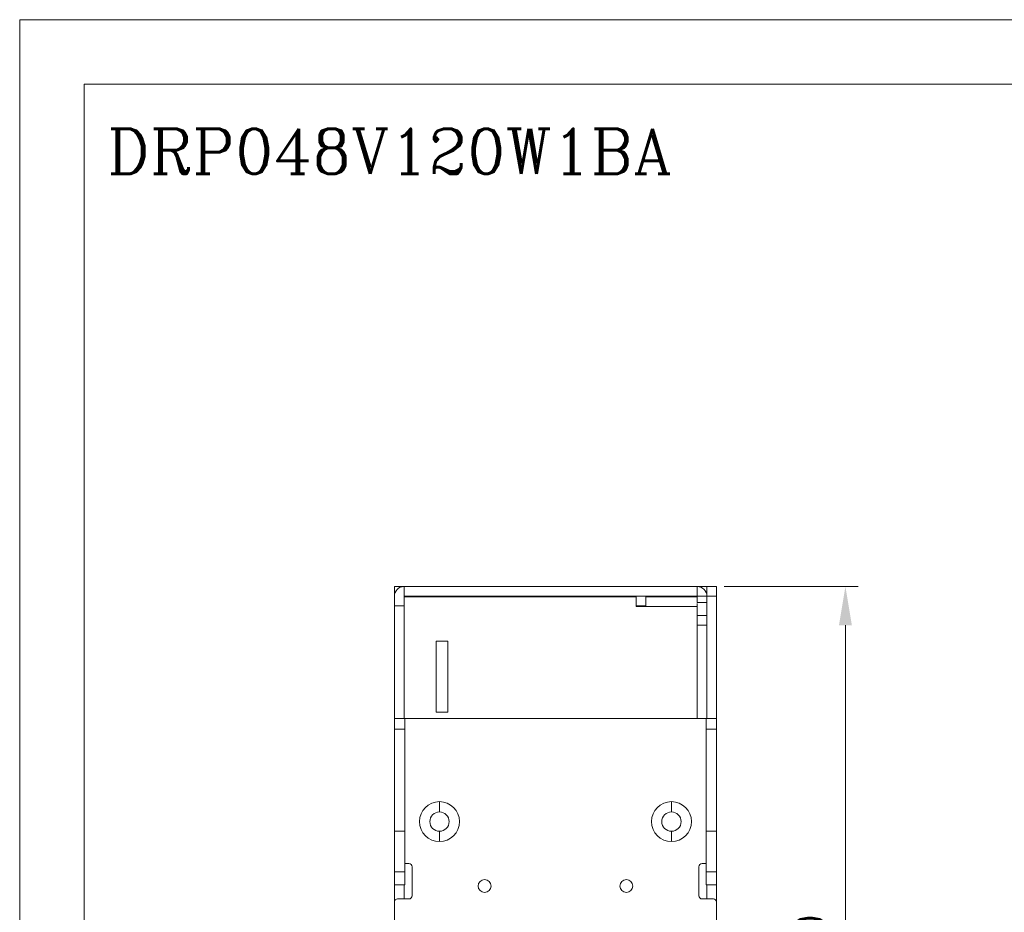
# Model space of a CAD drawing. Header units: millimetres. Extents: x 0 to 420, y 0 to 297.
# Tile 2 of 8: x 0 to 153, y 158 to 297. Entities that reach past the tile are written whole.
import ezdxf

# ---------------------------------------------------------------- set-up
doc = ezdxf.new("R2010")
doc.units = ezdxf.units.MM
doc.layers.get('0').update_dxf_attribs({"linetype": 'CONTINUOUS', "lineweight": 13})
doc.layers.get('Defpoints').update_dxf_attribs({"linetype": 'CONTINUOUS', "lineweight": 13})
doc.layers.add('Dimension', color=2, linetype='CONTINUOUS', lineweight=9)
doc.layers.add('Line', color=3, linetype='CONTINUOUS', lineweight=25)
doc.styles.add('ROMANC', font='romanc')
doc.styles.get("Standard").update_dxf_attribs({"font": 'romans.shx'})
doc.dimstyles.new('yutana', dxfattribs={"dimtxt": 3.5, "dimasz": 3, "dimexe": 1, "dimexo": 0.6, "dimgap": 1.5, "dimtad": 1, "dimdec": 1, "dimzin": 0, "dimdsep": 46, "dimtxsty": 'Standard', "dimcen": 0, "dimadec": 0, "dimazin": 0, "dimtp": 0.01, "dimtm": 0.01, "dimtfac": 1, "dimtdec": 1, "dimtmove": 0, "dimatfit": 3, "dimfxl": 1, "dimtolj": 1, "dimtzin": 0, "dimlwd": 0, "dimlwe": 0, "dimarcsym": 0})

# ---------------------------------------------------------------- blocks, each defined once
blk = doc.blocks.new('*D4')
at = {"layer": 'Defpoints', "color": 0, "ltscale": 5}
for p in [(108.15, 209), (128.15, 209), (108.15, 88)]:
    blk.add_point(p, dxfattribs=at)
at = {"layer": 'Dimension', "color": 0, "lineweight": 0, "ltscale": 5}
for p, q in [((109.35, 209), (130.15, 209)), ((128.15, 94), (128.15, 203)), ((109.35, 88), (130.15, 88))]:
    blk.add_line(p, q, dxfattribs=at)
at = {"layer": 'Dimension', "color": 0, "ltscale": 5}
for points in [[(127.15, 203), (129.15, 203), (128.15, 209)], [(127.15, 94), (129.15, 94), (128.15, 88)]]:
    blk.add_solid(points, dxfattribs=at)
at = {"layer": 'Dimension', "color": 0, "ltscale": 5, "insert": (122.65, 148.5), "char_height": 5, "attachment_point": 5, "rotation": 90}
blk.add_mtext('\\A1;121.0', dxfattribs=at)

msp = doc.modelspace()

# ---------------------------------------------------------------- linework, layer by layer
at = {"linetype": 'Continuous'}
for p, q in [((59.65, 209), (58.15, 209)), ((58.15, 209), (58.15, 160)), ((105.15, 209), (59.65, 209)), ((59.65, 207.5), (59.65, 209)), ((106.65, 209), (105.15, 209)), ((105.15, 207.5), (105.15, 209)), ((106.65, 209), (108.15, 209)), ((106.65, 209), (106.65, 188.5)), ((108.15, 209), (108.15, 188.5)), ((105.15, 207.5), (59.65, 207.5)), ((59.65, 207.5), (59.65, 207.4)), ((59.65, 207.4), (95.65, 207.4)), ((59.65, 188.5), (59.65, 207.4)), ((59.85, 207.4), (59.85, 207.5)), ((95.65, 207.4), (95.65, 205.9)), ((97.15, 207.4), (105.15, 207.4)), ((97.15, 207.4), (97.15, 205.9)), ((104.95, 207.4), (104.95, 207.5)), ((105.15, 207.5), (108.15, 207.5)), ((105.15, 206.5), (105.15, 207.5)), ((106.65, 206.5), (105.15, 206.5)), ((105.15, 206.36), (105.15, 188.5)), ((58.15, 206), (59.65, 206)), ((95.65, 206), (97.15, 206)), ((95.65, 205.9), (105.15, 205.9)), ((106.65, 204.5), (105.15, 204.5)), ((105.15, 203), (106.65, 203)), ((64.65, 200.5), (66.45, 200.5)), ((64.65, 189.5), (64.65, 200.5)), ((66.45, 200.5), (66.45, 189.5)), ((66.45, 189.5), (64.65, 189.5)), ((59.75, 188.5), (58.15, 188.5)), ((106.55, 188.5), (59.75, 188.5)), ((59.75, 188.5), (59.75, 162.7)), ((106.55, 188.5), (108.15, 188.5)), ((106.55, 188.5), (106.55, 162.7)), ((108.15, 188.5), (108.15, 162.7)), ((59.75, 186.84), (58.15, 186.84)), ((106.55, 186.84), (108.15, 186.84)), ((65.15, 174), (65.15, 175.6)), ((101.15, 174), (101.15, 175.6)), ((58.15, 171), (59.75, 171)), ((65.15, 171), (65.15, 169.4)), ((101.15, 171), (101.15, 169.4)), ((108.15, 171), (106.55, 171)), ((59.75, 166), (60.4, 166)), ((60.9, 165.5), (60.9, 161)), ((105.4, 161), (105.4, 165.5)), ((106.55, 166), (105.9, 166)), ((59.75, 164.7), (58.15, 164.7)), ((106.55, 164.7), (108.15, 164.7)), ((59.75, 162.7), (58.15, 162.7)), ((59.65, 160.5), (59.65, 162.7)), ((106.55, 162.7), (108.15, 162.7)), ((106.65, 162.7), (106.65, 160.5)), ((108.15, 162.7), (108.15, 130.7)), ((58.65, 160.5), (60.4, 160.5)), ((107.65, 160.5), (105.9, 160.5)), ((58.15, 160), (58.15, 132.7))]:
    msp.add_line(p, q, dxfattribs=at)
at = {"ltscale": 5}
for points in [[(0, 0), (420, 0), (420, 297), (0, 297)], [(10, 10), (410, 10), (410, 287), (10, 287)]]:
    msp.add_lwpolyline(points, close=True, dxfattribs=at)
at = {"linetype": 'Continuous'}
for centre, radius in [((65.15, 172.5), 3.1), ((101.15, 172.5), 3.1), ((65.15, 172.5), 1.5), ((101.15, 172.5), 1.5), ((72.15, 162.5), 1), ((94.15, 162.5), 1)]:
    msp.add_circle(centre, radius, dxfattribs=at)
for centre, radius, start, end in [((59.65, 207.5), 1.5, 90, 180), ((105.15, 207.5), 1.5, 0, 90), ((60.4, 165.5), 0.5, 0, 90), ((105.9, 165.5), 0.5, 90, 180), ((58.65, 160), 0.5, 90, 180), ((60.4, 161), 0.5, 270, 0), ((105.9, 161), 0.5, 180, 270), ((107.65, 160), 0.5, 0, 90)]:
    msp.add_arc(centre, radius, start, end, dxfattribs=at)

# ---------------------------------------------------------------- texts
at = {"layer": 'Line', "color": 7, "style": 'ROMANC'}
msp.add_text('DRP048V120W1BA', height=7, dxfattribs=at).set_placement((13.6, 273.08))

# ---------------------------------------------------------------- dimensions: what is measured, and where the dimension line sits
at = {"layer": 'Dimension', "color": 7}
dim = msp.add_linear_dim(base=(128.15, 209), p1=(108.15, 88), p2=(108.15, 209), angle=90, dimstyle='yutana', override={"dimscale": 2, "dimtxt": 2.5, "dimasz": 3}, dxfattribs=at)
dim.commit()
dim.dimension.update_dxf_attribs({"geometry": '*D4', "text_midpoint": (122.65, 148.5)})

doc.saveas('drawing.dxf')
